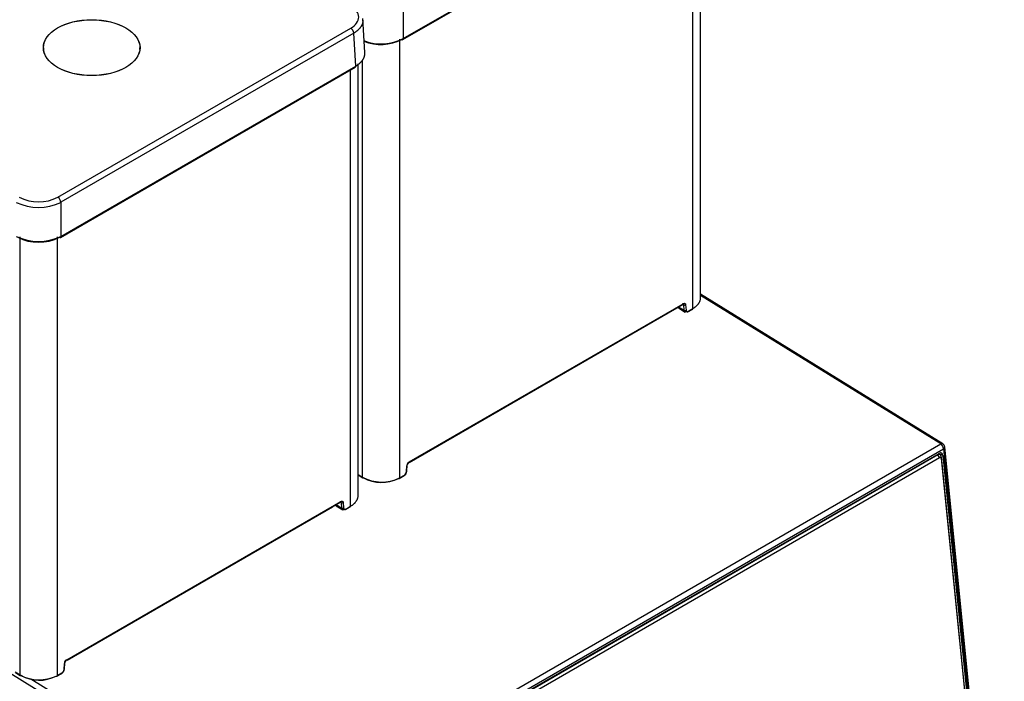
# Model space of a CAD drawing. Header units: millimetres. Extents: x -40 to 419, y 0 to 295.
# Tile 77 of 85: x 371 to 395, y 136 to 152. Entities that reach past the tile are written whole.
import ezdxf

# ---------------------------------------------------------------- set-up
doc = ezdxf.new("R2010")
doc.units = ezdxf.units.MM
doc.layers.add('BW4C_TWINTOWER_H', color=7, linetype='Continuous')
doc.layers.add('Standard', color=7, linetype='Continuous')

# ---------------------------------------------------------------- blocks, each defined once
blk = doc.blocks.new('SE')
at = {"layer": 'BW4C_TWINTOWER_H', "color": 7, "linetype": 'Continuous'}
for p, q in [((387.37, 145.332), (387.37, 155.54)), ((380.33, 151.439), (387.3, 155.464)), ((380.34, 151.464), (387.31, 155.488)), ((387.189, 145.087), (387.189, 155.399)), ((377.205, 132.658), (342.687, 153.979)), ((380.34, 152.268), (380.34, 151.464)), ((379.431, 151.134), (379.383, 151.941)), ((372.173, 147.713), (379.096, 151.71)), ((379.167, 151.591), (372.244, 147.594)), ((379.214, 150.814), (379.167, 151.591)), ((380.252, 151.451), (380.252, 141.082)), ((371.832, 151.249), (371.832, 151.202)), ((374.113, 151.202), (374.113, 151.249)), ((379.274, 140.658), (379.274, 150.866)), ((379.375, 141.099), (379.375, 150.954)), ((372.233, 146.765), (379.204, 150.789)), ((372.244, 146.789), (379.214, 150.814)), ((379.092, 140.413), (379.092, 150.725)), ((372.244, 147.594), (372.244, 146.789)), ((371.279, 136.425), (371.279, 146.776)), ((372.156, 146.776), (372.156, 136.408)), ((393.097, 141.888), (387.37, 145.425)), ((393.047, 141.883), (387.37, 145.389)), ((380.476, 141.447), (386.954, 145.187)), ((380.482, 141.46), (386.958, 145.199)), ((380.488, 141.452), (386.76, 145.073)), ((386.848, 145.125), (386.982, 145.043)), ((386.849, 145.099), (387.007, 145.001)), ((386.982, 145.043), (386.972, 145.17)), ((387.015, 145.172), (387.025, 145.045)), ((387.068, 145.007), (387.182, 145.073)), ((387.074, 145.021), (387.189, 145.087)), ((377.278, 132.779), (393.047, 141.883)), ((394.55, 127.779), (393.144, 141.813)), ((377.346, 132.668), (393.115, 141.772)), ((377.457, 132.68), (393.013, 141.662)), ((392.981, 141.623), (377.467, 132.666)), ((377.507, 132.608), (393.021, 141.565)), ((392.961, 141.632), (392.981, 141.623)), ((393.021, 141.565), (392.981, 141.623)), ((393.03, 141.629), (392.988, 141.647)), ((393.099, 141.613), (393, 141.654)), ((393.061, 141.578), (393.06, 141.542)), ((393.06, 141.542), (394.434, 127.831)), ((394.434, 127.867), (393.061, 141.578)), ((393.099, 141.613), (394.478, 127.851)), ((393.115, 141.772), (394.52, 127.739)), ((380.416, 141.229), (380.426, 141.368)), ((380.425, 141.239), (380.435, 141.381)), ((379.274, 141.162), (379.375, 141.099)), ((379.274, 141.152), (379.381, 141.086)), ((380.246, 141.068), (380.36, 141.135)), ((380.252, 141.082), (380.367, 141.148)), ((372.38, 136.772), (378.858, 140.512)), ((372.386, 136.786), (378.862, 140.525)), ((372.392, 136.778), (378.664, 140.399)), ((378.752, 140.451), (378.886, 140.368)), ((378.752, 140.424), (378.91, 140.327)), ((378.886, 140.368), (378.876, 140.496)), ((378.918, 140.498), (378.928, 140.37)), ((378.971, 140.333), (379.086, 140.399)), ((378.978, 140.346), (379.092, 140.413)), ((372.32, 136.555), (372.33, 136.694)), ((372.328, 136.565), (372.339, 136.707)), ((371.163, 136.496), (371.279, 136.425)), ((371.168, 136.483), (371.284, 136.411)), ((372.149, 136.394), (372.264, 136.46)), ((372.156, 136.408), (372.27, 136.474)), ((377.278, 132.779), (371.53, 136.329))]:
    blk.add_line(p, q, dxfattribs=at)
for centre, radius, start, end in [((379.814, 152.41), 1.085, 248.1733, 296.9082), ((379.814, 152.524), 1.184, 250.5306, 296.3983), ((371.717, 148.611), 1.007, 243.0918, 296.9082), ((371.717, 148.66), 1.189, 243.7205, 296.2795), ((371.717, 147.85), 1.184, 243.6017, 296.3983), ((371.717, 147.735), 1.085, 243.0918, 296.9082), ((386.892, 145.149), 0.0652, 209.2014, 236.2059), ((386.992, 145.209), 0.0436, 243.6141, 301.9231), ((393.044, 141.803), 0.1, 5.721, 58.2975), ((380.55, 141.355), 0.125, 122.9659, 174.1644), ((380.503, 141.384), 0.0778, 123.5055, 174.9724), ((379.83, 141.939), 0.955, 241.5676, 296.2341), ((379.829, 141.87), 0.895, 241.0528, 296.6372), ((380.282, 141.255), 0.143, 303.0885, 353.7454), ((378.795, 140.475), 0.0652, 209.2014, 236.2059), ((378.895, 140.535), 0.0436, 243.6141, 301.9231), ((372.454, 136.681), 0.125, 122.9659, 174.1644), ((372.407, 136.709), 0.0778, 123.5055, 174.9724), ((371.733, 137.264), 0.955, 241.5676, 296.2341), ((372.186, 136.58), 0.143, 303.0885, 353.7454), ((371.732, 137.196), 0.895, 241.0528, 296.6372)]:
    blk.add_arc(centre, radius, start, end, dxfattribs=at)
for major_axis in [(-1.143, 0), (1.141, 0)]:
    blk.add_ellipse((372.972, 151.249), major_axis=major_axis, ratio=0.57735, dxfattribs=at)
for centre, major_axis, ratio, start_param, end_param in [((379.096, 151.629), (0.05, -0.0866), 0.57735, 0.820305, 2.356194), ((380.305, 151.483), (-0.025, 0.0433), 0.57735, 2.356194, 3.141593), ((380.305, 151.483), (-0.025, 0.0433), 0.57735, 3.141593, 3.961897), ((379.179, 150.832), (-0.025, 0.0433), 0.57735, 3.141593, 3.961897), ((372.173, 147.631), (0.05, -0.0866), 0.57735, 0.820305, 2.356194), ((372.208, 146.808), (-0.025, 0.0433), 0.57735, 2.356194, 3.141593), ((372.208, 146.808), (-0.025, 0.0433), 0.57735, 3.141593, 3.961897), ((386.324, 145.343), (0.617, -0.019), 0.597148, -0.767089, -0.688953), ((387.004, 145.057), (0.0299, 0.0024), 0.625473, 3.876335, 5.450175), ((387.074, 145.078), (0.035, 0.0607), 0.57735, 2.442905, 3.926381), ((387.167, 145.099), (-0.015, 0.026), 0.57735, 3.141593, 3.926991), ((387.053, 145.033), (-0.015, 0.026), 0.57735, 2.321288, 3.141593), ((387.053, 145.033), (-0.015, 0.026), 0.57735, 3.141593, 3.926991), ((393.044, 141.803), (-0.0526, -0.0851), 0.556849, 3.141593, 3.943845), ((393.044, 141.803), (-0.05, 0.0866), 0.57735, 4.049164, 5.462881), ((393.044, 141.803), (-0.0995, -0.01), 0.502686, 2.302135, 3.141593), ((392.99, 141.537), (-0.0399, -0.0917), 0.643408, 2.287173, 3.857969), ((393.023, 141.569), (-0.0431, -0.0989), 0.643408, 2.287173, 3.857969), ((393.025, 141.522), (-0.02, -0.0458), 0.643408, 2.287173, 3.857969), ((379.396, 141.111), (0.0158, 0.0255), 0.556849, 2.373049, 3.141593), ((379.396, 141.111), (0.0158, 0.0255), 0.556849, 3.141593, 3.943845), ((380.231, 141.094), (-0.015, 0.026), 0.57735, 3.141593, 3.926991), ((380.345, 141.161), (-0.015, 0.026), 0.57735, 3.141593, 3.926991), ((380.367, 141.206), (-0.035, -0.0607), 0.57735, 0.784789, 2.268265), ((380.395, 141.241), (-0.0299, 0.0022), 0.524834, 2.396181, 3.141591), ((380.231, 141.094), (-0.015, 0.026), 0.57735, 2.321288, 3.141593), ((378.227, 140.668), (0.617, -0.019), 0.597148, -0.767089, -0.688953), ((379.071, 140.425), (-0.015, 0.026), 0.57735, 3.141593, 3.926991), ((378.907, 140.382), (0.0299, 0.0024), 0.625473, 3.876335, 5.450175), ((378.978, 140.404), (0.035, 0.0607), 0.57735, 2.442905, 3.926381), ((378.956, 140.359), (-0.015, 0.026), 0.57735, 2.321288, 3.141593), ((378.956, 140.359), (-0.015, 0.026), 0.57735, 3.141593, 3.926991), ((371.3, 136.437), (0.0158, 0.0255), 0.556849, 2.373049, 3.141593), ((372.249, 136.486), (-0.015, 0.026), 0.57735, 3.141593, 3.926991), ((372.27, 136.531), (-0.035, -0.0607), 0.57735, 0.784789, 2.268265), ((372.298, 136.567), (-0.0299, 0.0022), 0.524834, 2.396181, 3.141593), ((371.3, 136.437), (0.0158, 0.0255), 0.556849, 3.141593, 3.943845), ((372.134, 136.42), (-0.015, 0.026), 0.57735, 2.321288, 3.141593), ((372.134, 136.42), (-0.015, 0.026), 0.57735, 3.141593, 3.926991)]:
    blk.add_ellipse(centre, major_axis=major_axis, ratio=ratio, start_param=start_param, end_param=end_param, dxfattribs=at)
blk.add_open_spline([(379.096, 151.71), (379.216, 151.779), (379.354, 151.973), (379.216, 152.167), (379.096, 152.237)], degree=3, dxfattribs=at)
for points, degree, knots in [([(379.385, 151.896), (379.385, 151.891), (379.385, 151.881), (379.383, 151.867), (379.381, 151.852), (379.378, 151.838), (379.374, 151.823), (379.369, 151.809), (379.364, 151.794), (379.357, 151.78), (379.35, 151.766), (379.342, 151.752), (379.333, 151.738), (379.323, 151.724), (379.313, 151.711), (379.302, 151.698), (379.289, 151.685), (379.277, 151.672), (379.263, 151.659), (379.249, 151.647), (379.234, 151.635), (379.218, 151.624), (379.202, 151.612), (379.185, 151.601), (379.173, 151.594), (379.167, 151.591)], 3, [0.5, 0.5, 0.5, 0.5, 0.5217358, 0.5434717, 0.5652076, 0.5869437, 0.6086799, 0.6304163, 0.6521529, 0.6738898, 0.695627, 0.7173645, 0.7391024, 0.7608407, 0.7825794, 0.8043187, 0.8260585, 0.8477988, 0.8695397, 0.8912813, 0.9130235, 0.9347665, 0.9565102, 0.9782547, 1, 1, 1, 1]), ([(379.214, 150.814), (379.22, 150.817), (379.232, 150.824), (379.249, 150.835), (379.265, 150.846), (379.281, 150.858), (379.296, 150.87), (379.31, 150.882), (379.324, 150.895), (379.337, 150.907), (379.349, 150.92), (379.36, 150.933), (379.37, 150.947), (379.38, 150.96), (379.389, 150.974), (379.397, 150.988), (379.404, 151.002), (379.411, 151.017), (379.417, 151.031), (379.421, 151.045), (379.425, 151.06), (379.428, 151.075), (379.43, 151.089), (379.432, 151.104), (379.432, 151.118), (379.432, 151.128), (379.432, 151.133)], 3, [0, 0, 0, 0, 0.0217463, 0.0434917, 0.0652361, 0.0869797, 0.1087224, 0.1304644, 0.1522056, 0.1739461, 0.195686, 0.2174253, 0.239164, 0.2609021, 0.2826398, 0.3043771, 0.326114, 0.3478505, 0.3695867, 0.3913226, 0.4130584, 0.4347939, 0.4565294, 0.4782647, 0.5, 0.5215705, 0.5215705, 0.5215705, 0.5215705]), ([(387.189, 145.087), (387.195, 145.091), (387.207, 145.098), (387.224, 145.109), (387.241, 145.121), (387.258, 145.134), (387.273, 145.148), (387.288, 145.163), (387.302, 145.178), (387.316, 145.194), (387.328, 145.211), (387.339, 145.229), (387.348, 145.247), (387.356, 145.266), (387.362, 145.286), (387.367, 145.306), (387.37, 145.326), (387.37, 145.339), (387.37, 145.346)], 3, [0, 0, 0, 0, 0.0262991, 0.0532952, 0.0809882, 0.1093783, 0.1384656, 0.1682501, 0.1987319, 0.2299111, 0.2617877, 0.2943617, 0.3276333, 0.3616024, 0.3962691, 0.4316334, 0.4676954, 0.4999627, 0.4999627, 0.4999627, 0.4999627]), ([(386.958, 145.199), (386.958, 145.193), (386.956, 145.188), (386.948, 145.183), (386.942, 145.184), (386.936, 145.187)], 3, [0, 0, 0, 0, 0.493638, 0.493638, 1, 1, 1, 1]), ([(386.972, 145.17), (386.972, 145.172), (386.972, 145.175), (386.97, 145.18), (386.968, 145.184), (386.966, 145.187), (386.963, 145.189), (386.96, 145.191), (386.957, 145.192), (386.953, 145.192), (386.95, 145.192), (386.946, 145.191), (386.943, 145.19), (386.94, 145.189), (386.937, 145.188), (386.936, 145.187)], 3, [0, 0, 0, 0, 0.093682, 0.184568, 0.27266, 0.357956, 0.440459, 0.520168, 0.597084, 0.671209, 0.742542, 0.811087, 0.876843, 0.939814, 1, 1, 1, 1]), ([(386.958, 145.199), (386.969, 145.205), (386.979, 145.207), (386.989, 145.208), (386.997, 145.204), (387.004, 145.2), (387.009, 145.192), (387.014, 145.184), (387.015, 145.172)], 2, [0, 0, 0, 0.25, 0.25, 0.5, 0.5, 0.75, 0.75, 1, 1, 1]), ([(387.052, 145.009), (387.034, 144.999), (387.017, 144.997), (386.991, 145.009), (386.984, 145.024), (386.982, 145.043)], 3, [0, 0, 0, 0, 0.5, 0.5, 1, 1, 1, 1]), ([(380.426, 141.368), (380.431, 141.371), (380.435, 141.374), (380.435, 141.383), (380.431, 141.388), (380.426, 141.39)], 3, [0, 0, 0, 0, 0.493629, 0.493629, 1, 1, 1, 1]), ([(380.482, 141.46), (380.482, 141.454), (380.48, 141.449), (380.472, 141.444), (380.466, 141.445), (380.46, 141.448)], 3, [0, 0, 0, 0, 0.5, 0.5, 1, 1, 1, 1]), ([(379.092, 140.413), (379.098, 140.416), (379.11, 140.423), (379.128, 140.435), (379.145, 140.447), (379.161, 140.46), (379.177, 140.474), (379.192, 140.488), (379.206, 140.504), (379.219, 140.52), (379.231, 140.537), (379.242, 140.554), (379.252, 140.573), (379.26, 140.592), (379.266, 140.611), (379.271, 140.632), (379.273, 140.652), (379.274, 140.665), (379.274, 140.671)], 3, [0, 0, 0, 0, 0.0262991, 0.0532952, 0.0809882, 0.1093783, 0.1384656, 0.1682501, 0.1987319, 0.2299111, 0.2617877, 0.2943617, 0.3276333, 0.3616024, 0.3962691, 0.4316334, 0.4676954, 0.4999627, 0.4999627, 0.4999627, 0.4999627]), ([(378.862, 140.525), (378.862, 140.519), (378.86, 140.513), (378.851, 140.509), (378.845, 140.51), (378.84, 140.513)], 3, [0, 0, 0, 0, 0.493638, 0.493638, 1, 1, 1, 1]), ([(378.876, 140.496), (378.876, 140.497), (378.875, 140.501), (378.874, 140.505), (378.872, 140.509), (378.869, 140.512), (378.866, 140.515), (378.863, 140.516), (378.86, 140.517), (378.857, 140.518), (378.853, 140.518), (378.85, 140.517), (378.846, 140.516), (378.843, 140.515), (378.841, 140.514), (378.84, 140.513)], 3, [0, 0, 0, 0, 0.093682, 0.184568, 0.27266, 0.357956, 0.440459, 0.520168, 0.597084, 0.671209, 0.742542, 0.811087, 0.876843, 0.939814, 1, 1, 1, 1]), ([(378.862, 140.525), (378.873, 140.531), (378.882, 140.532), (378.892, 140.533), (378.9, 140.53), (378.908, 140.526), (378.913, 140.518), (378.917, 140.509), (378.918, 140.498)], 2, [0, 0, 0, 0.25, 0.25, 0.5, 0.5, 0.75, 0.75, 1, 1, 1]), ([(378.956, 140.335), (378.938, 140.325), (378.921, 140.323), (378.895, 140.335), (378.887, 140.349), (378.886, 140.368)], 3, [0, 0, 0, 0, 0.5, 0.5, 1, 1, 1, 1]), ([(372.33, 136.694), (372.335, 136.696), (372.338, 136.7), (372.338, 136.709), (372.335, 136.713), (372.33, 136.716)], 3, [0, 0, 0, 0, 0.493629, 0.493629, 1, 1, 1, 1]), ([(372.386, 136.786), (372.386, 136.779), (372.384, 136.774), (372.375, 136.77), (372.37, 136.771), (372.364, 136.774)], 3, [0, 0, 0, 0, 0.5, 0.5, 1, 1, 1, 1])]:
    blk.add_open_spline(points, degree=degree, knots=knots, dxfattribs=at)

msp = doc.modelspace()

# ---------------------------------------------------------------- block references
at = {"layer": 'Standard'}
msp.add_blockref('SE', (0, 0), dxfattribs=at)

doc.saveas('drawing.dxf')
